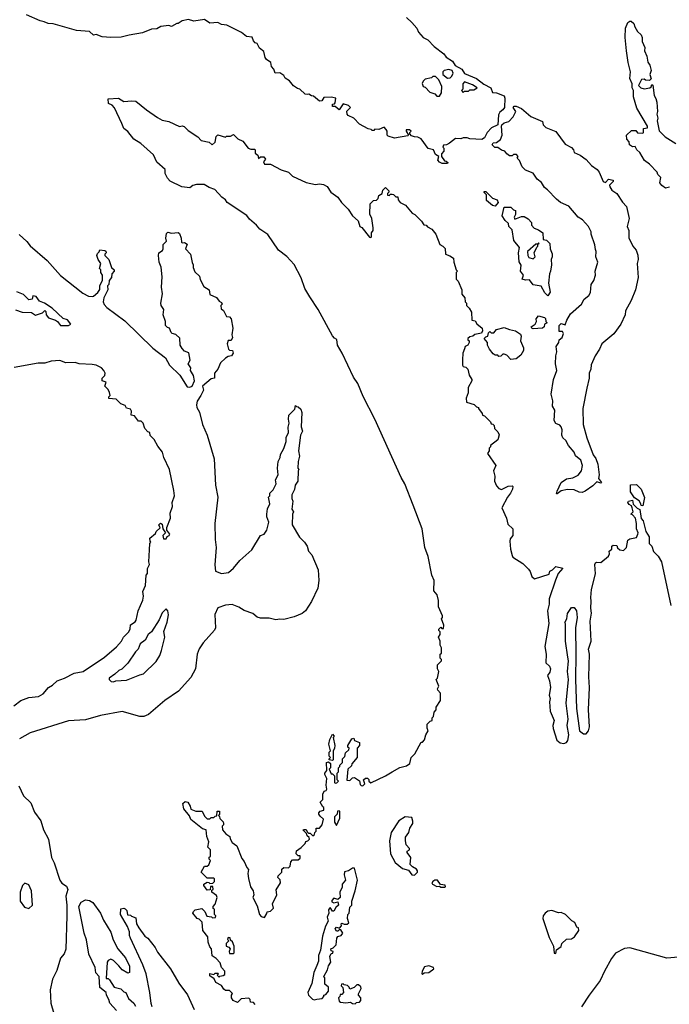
# Model space of a CAD drawing. Extents: x 2494118 to 2687960, y 757339 to 915227.
# Tile 11 of 256: x 2511436 to 2516355, y 844475 to 851930. Entities that reach past the tile are written whole.
import ezdxf

# ---------------------------------------------------------------- set-up
doc = ezdxf.new("R2010")
doc.units = 0

msp = doc.modelspace()

# ---------------------------------------------------------------- linework, layer by layer
at = {"layer": '0CON20XD'}
for points in [[(2514365, 851946.2), (2514405, 851907.5), (2514442.5, 851865), (2514456.2, 851836.2), (2514490, 851795), (2514525, 851778), (2514575, 851727.5), (2514648.3, 851671.7), (2514665, 851647.5), (2514713.3, 851615), (2514733.6, 851583.6), (2514783.8, 851555), (2514805, 851522.5), (2514895, 851486), (2514951.2, 851441.2), (2515002.5, 851415), (2515015, 851380), (2515045, 851376.7), (2515103, 851353), (2515110, 851335), (2515107.5, 851265), (2515095, 851246.7), (2515071.2, 851228.8), (2515061.2, 851208.8), (2515055.5, 851134.5), (2515007.9, 851112.1), (2514976, 851075), (2514956.2, 851035), (2514935, 851024), (2514845, 851027.5), (2514825, 851036.7), (2514795, 851036.7), (2514775, 851027.5), (2514735, 851030), (2514690, 850995), (2514667, 850983), (2514645, 850980), (2514640, 850965), (2514647, 850957), (2514647.5, 850935), (2514630, 850915), (2514630, 850895), (2514651.7, 850861.7), (2514665, 850860), (2514678.3, 850848.3), (2514675, 850840), (2514635, 850840), (2514615, 850852.5), (2514603, 850867), (2514610, 850895), (2514585, 850910), (2514570, 850945), (2514527.5, 850955), (2514477, 851027), (2514451.7, 851041.7), (2514425, 851042.5), (2514401.7, 851051.7), (2514390, 851065), (2514390, 851075), (2514400, 851085), (2514387, 851097), (2514363, 851097), (2514363.3, 851085), (2514380, 851055), (2514375, 851050), (2514275, 851034), (2514225, 851047.5), (2514217.5, 851055), (2514217.5, 851085), (2514211.7, 851098.3), (2514195, 851117.5), (2514155, 851097.5), (2514125, 851100), (2514118.3, 851091.7), (2514105, 851090), (2514098.3, 851098.3), (2514075, 851102.5), (2514009.3, 851139.3), (2513966.7, 851185), (2513924.2, 851204.2), (2513914.3, 851214.3), (2513911.7, 851238.3), (2513940, 851265), (2513925, 851280), (2513885, 851292.5), (2513855, 851247.5), (2513825, 851272.5), (2513805, 851273.3), (2513805, 851290), (2513818.3, 851291.7), (2513825, 851300), (2513830, 851335), (2513795, 851342.5), (2513738.3, 851341.7), (2513723.9, 851316.1), (2513705, 851314), (2513661.7, 851351.7), (2513645, 851352.5), (2513625, 851366.7), (2513615, 851362.5), (2513596.4, 851366.4), (2513557.5, 851405), (2513539.3, 851409.3), (2513508.8, 851428.8), (2513477.7, 851467.7), (2513447, 851487), (2513435, 851507.5), (2513405, 851527.5), (2513370, 851525), (2513360, 851555), (2513342.5, 851575), (2513337.5, 851605), (2513305, 851627.5), (2513293.8, 851643.8), (2513285, 851690), (2513252.5, 851715), (2513235, 851750), (2513220, 851755), (2513205, 851770), (2513195, 851797.5), (2513152.3, 851802.3), (2513115, 851832.5), (2513005, 851887.5), (2512965, 851893.8), (2512935, 851907.5), (2512875, 851903.8), (2512835, 851932.5), (2512755, 851920), (2512715, 851932.5), (2512665, 851922.5), (2512635, 851900), (2512625, 851900), (2512585, 851877.5), (2512565, 851886.7), (2512505, 851877.5), (2512475, 851860), (2512435, 851857.5), (2512365, 851830), (2512265, 851813.3), (2512205, 851796.7), (2512125, 851796.2), (2512060.7, 851800.7), (2512015, 851817.5), (2511995, 851812.5), (2511965, 851840), (2511865, 851848.8), (2511689.3, 851899.3), (2511650.7, 851900.7), (2511620, 851915), (2511590.5, 851920.5), (2511486.4, 851966.4)], [(2516355, 850662.5), (2516325, 850653.3), (2516297.5, 850675), (2516282.5, 850695), (2516290, 850735), (2516267.5, 850757.5), (2516262.5, 850775), (2516205, 850836.7), (2516167.5, 850865), (2516132.5, 850925), (2516110, 850945), (2516095, 850970), (2516075, 850967.5), (2516053.6, 850983.6), (2516050, 851005), (2516032.5, 851025), (2516030, 851055), (2516069.3, 851090.7), (2516101.7, 851091.7), (2516115, 851072.5), (2516155, 851070), (2516160, 851075), (2516160, 851105), (2516188.3, 851111.7), (2516190, 851125), (2516109.3, 851259.3), (2516083.8, 851345), (2516083, 851393), (2516073.3, 851415), (2516072.5, 851445), (2516056.2, 851485), (2516060, 851535), (2516043.3, 851605), (2516031.2, 851695), (2516020, 851795), (2516022.5, 851865), (2516041.7, 851908.3), (2516055, 851920), (2516065, 851920), (2516085, 851900), (2516092.5, 851875), (2516115, 851840), (2516142.5, 851815), (2516150, 851795), (2516150, 851765), (2516169.3, 851719.3), (2516167.5, 851695), (2516183.8, 851655), (2516191.7, 851608.3), (2516206.4, 851586.4), (2516216.2, 851545), (2516207.5, 851515), (2516217, 851483), (2516205, 851470), (2516175, 851472.5), (2516165, 851480), (2516145, 851477.5), (2516122.5, 851432.5), (2516140, 851415), (2516165, 851407.5), (2516207, 851413), (2516218.3, 851421.7), (2516221.7, 851438.3), (2516230, 851435), (2516240, 851355), (2516253.6, 851333.6), (2516261.2, 851305), (2516266.2, 851235), (2516260, 851215), (2516266.7, 851185), (2516262.5, 851165), (2516278.3, 851088.3), (2516323.9, 851043.9), (2516405, 850993.3)], [(2514615, 851350), (2514630, 851375), (2514632.5, 851425), (2514610, 851475), (2514585, 851500), (2514565, 851500), (2514555, 851490), (2514505, 851480), (2514490, 851465), (2514483, 851447), (2514490, 851425), (2514505, 851420), (2514541.7, 851381.7), (2514578.3, 851368.3), (2514595, 851350), (2514615, 851350)], [(2514675, 851487.5), (2514695, 851490), (2514708.3, 851501.7), (2514717.5, 851525), (2514710, 851545), (2514685, 851552.5), (2514650, 851545), (2514640, 851535), (2514640, 851515), (2514675, 851487.5)], [(2514795, 851380), (2514805, 851390), (2514835, 851390), (2514845, 851400), (2514875, 851400), (2514900, 851415), (2514865, 851437.5), (2514805, 851460), (2514790, 851445), (2514790, 851405), (2514780, 851395), (2514795, 851380)], [(2512898.3, 845368.3), (2512881.7, 845368.3), (2512878.3, 845341.7), (2512855, 845340), (2512830, 845375), (2512830, 845385), (2512855, 845400), (2512868.3, 845398.3), (2512875, 845390), (2512898.3, 845391.7), (2512910, 845405), (2512910, 845425), (2512905, 845430), (2512855, 845430), (2512810, 845475), (2512835, 845520), (2512855, 845520), (2512868.3, 845531.7), (2512880, 845565), (2512870, 845575), (2512871.7, 845588.3), (2512880, 845595), (2512880, 845645), (2512860, 845665), (2512867.5, 845705), (2512852.5, 845745), (2512847.5, 845795), (2512820, 845805), (2512732.5, 845875), (2512722.5, 845902.5), (2512677.5, 845955), (2512670, 845995), (2512688.3, 846011.7), (2512710, 846005), (2512727.5, 845975), (2512731.7, 845951.7), (2512768.3, 845938.3), (2512816.4, 845936.4), (2512835, 845900), (2512855, 845880), (2512875, 845880), (2512885, 845890), (2512905, 845890), (2512915, 845900), (2512928.3, 845901.7), (2512931.7, 845938.3), (2512948.3, 845938.3), (2512950, 845915), (2512940, 845905), (2512948.3, 845898.3), (2512951.7, 845881.7), (2512977, 845857), (2512980, 845845), (2512980, 845835), (2512970, 845825), (2512972.5, 845795), (2512997, 845767), (2513026.7, 845746.7), (2513028.3, 845728.3), (2513045, 845700), (2513080, 845675), (2513118.3, 845578.3), (2513136.2, 845556.2), (2513155, 845510), (2513167.5, 845495), (2513162.5, 845465), (2513168.3, 845428.3), (2513182.5, 845365), (2513202.5, 845335), (2513207.5, 845305), (2513200, 845285), (2513235, 845220), (2513252.5, 845155), (2513265, 845140), (2513288.3, 845131.7), (2513308.3, 845161.7), (2513310, 845175), (2513335, 845180), (2513357, 845203), (2513350, 845235), (2513382.5, 845305), (2513378.3, 845341.7), (2513410, 845395), (2513408.3, 845418.3), (2513390, 845435), (2513393, 845447), (2513410, 845465), (2513420, 845475), (2513421.7, 845498.3), (2513435, 845510), (2513471.7, 845508.3), (2513485, 845520), (2513490, 845555), (2513501.7, 845568.3), (2513545, 845570), (2513558.3, 845581.7), (2513558.3, 845598.3), (2513545, 845600), (2513530, 845615), (2513531.7, 845638.3), (2513568.3, 845661.7), (2513598.3, 845691.7), (2513601.7, 845708.3), (2513618.3, 845711.7), (2513630, 845725), (2513628.3, 845738.3), (2513611.7, 845751.7), (2513608.3, 845768.3), (2513583, 845793), (2513585, 845800), (2513605, 845800), (2513611.7, 845781.7), (2513621.7, 845771.7), (2513635, 845770), (2513655, 845750), (2513668.3, 845761.7), (2513670, 845775), (2513680, 845785), (2513681.7, 845808.3), (2513705, 845810), (2513727, 845833), (2513737, 845877), (2513710.7, 845900.7), (2513700, 845915), (2513700, 845925), (2513711.7, 845938.3), (2513740, 845945), (2513740, 845965), (2513730, 845970), (2513710, 846005), (2513730, 846025), (2513730, 846065), (2513741.7, 846088.3), (2513756.4, 846093.6), (2513762.5, 846105), (2513756.7, 846135), (2513762.5, 846185), (2513747.5, 846215), (2513747.5, 846225), (2513762.5, 846245), (2513760, 846305), (2513775, 846310), (2513788.3, 846298.3), (2513790, 846265), (2513780, 846255), (2513795, 846220), (2513805, 846220), (2513820, 846205), (2513820, 846155), (2513825, 846150), (2513838.3, 846151.7), (2513850, 846165), (2513840, 846175), (2513840, 846225), (2513850, 846235), (2513850, 846265), (2513860, 846275), (2513860, 846285), (2513880, 846305), (2513880, 846335), (2513898.3, 846351.7), (2513901.7, 846378.3), (2513927, 846403), (2513930, 846415), (2513921.7, 846421.7), (2513920, 846435), (2513950, 846485), (2513965, 846490), (2513971.7, 846471.7), (2514008.3, 846458.3), (2514010, 846435), (2513990, 846415), (2513990, 846345), (2513950, 846295), (2513948.3, 846281.7), (2513920, 846255), (2513911.7, 846171.7), (2513935, 846170), (2513955, 846190), (2513971.7, 846191.7), (2514008.3, 846168.3), (2514015, 846140), (2514021.7, 846131.7), (2514035, 846130), (2514050, 846145), (2514040, 846175), (2514053, 846187), (2514068.3, 846188.3), (2514078.3, 846178.3), (2514080, 846165), (2514095, 846153.3), (2514205, 846204.2), (2514256.7, 846235), (2514315, 846267.5), (2514365, 846281.2), (2514390.7, 846299.3), (2514400, 846345), (2514428.3, 846371.7), (2514475, 846460), (2514485, 846460), (2514501.7, 846478.3), (2514510, 846515), (2514530, 846545), (2514520, 846565), (2514520, 846595), (2514545, 846620), (2514560, 846625), (2514560, 846645), (2514570, 846655), (2514573, 846687), (2514590, 846705), (2514590, 846725), (2514622.5, 846775), (2514621.7, 846831.7), (2514603, 846853), (2514600, 846865), (2514610, 846885), (2514590, 846935), (2514600, 846945), (2514610, 846995), (2514600, 847015), (2514600, 847045), (2514630, 847075), (2514630, 847085), (2514620, 847095), (2514620, 847125), (2514630, 847135), (2514630, 847175), (2514620, 847195), (2514620, 847225), (2514607.5, 847255), (2514620, 847275), (2514620, 847295), (2514610, 847305), (2514610, 847315), (2514625, 847330), (2514631.7, 847321.7), (2514645, 847320), (2514647.5, 847345), (2514630, 847395), (2514637, 847403), (2514636.4, 847416.4), (2514607.5, 847485), (2514607, 847533), (2514596.2, 847575), (2514572.5, 847605), (2514573.3, 847685), (2514556.7, 847725), (2514528.8, 847865), (2514503.8, 847935), (2514482.5, 848075), (2514415, 848253.8), (2514352.5, 848415), (2514323.3, 848465), (2514126, 848906), (2514037.8, 849077.8), (2513995.4, 849175.4), (2513964.5, 849224.5), (2513877.5, 849405), (2513841.4, 849465), (2513837.7, 849507.7), (2513818.8, 849518.8), (2513805, 849536.7), (2513695.5, 849735.5), (2513631.7, 849831.7), (2513593.8, 849895), (2513565.9, 849975.9), (2513515, 850077.5), (2513458.3, 850138.3), (2513396.7, 850185), (2513315, 850303.3), (2513255, 850343.8), (2513230, 850375), (2513175, 850420), (2513156.4, 850446.4), (2513006.7, 850545), (2512993.3, 850565), (2512966.1, 850586.1), (2512913.6, 850643.6), (2512869.3, 850659.3), (2512833, 850683), (2512775, 850683.3), (2512746.4, 850673.6), (2512723.6, 850656.4), (2512663.6, 850663.6), (2512575, 850707.5), (2512555, 850730), (2512537.5, 850765), (2512537.5, 850795), (2512475, 850852.5), (2512448, 850908), (2512353, 850993), (2512300, 851025), (2512254.2, 851084.2), (2512223.8, 851105), (2512208.8, 851145), (2512153.6, 851263.6), (2512135, 851282.5), (2512107.5, 851295), (2512105, 851330), (2512183, 851337), (2512225, 851310), (2512285, 851316.7), (2512315, 851312.5), (2512395, 851247.5), (2512479.3, 851189.3), (2512515, 851170), (2512565, 851160), (2512645, 851122.5), (2512665, 851126.7), (2512680.7, 851120.7), (2512710.7, 851090.7), (2512785, 851042.5), (2512810, 851015), (2512871.7, 851001.7), (2512893, 850983), (2512917, 851003), (2512922.5, 851045), (2512935, 851057.5), (2512995, 851040), (2513002.5, 851047.5), (2513031.7, 851048.3), (2513055, 851060), (2513087, 851027), (2513125, 851010), (2513167, 850957), (2513185, 850950), (2513215, 850950), (2513220, 850945), (2513218.3, 850918.3), (2513240, 850905), (2513245, 850880), (2513258.3, 850891.7), (2513285, 850892.5), (2513297.5, 850875), (2513282.5, 850855), (2513290, 850835), (2513335.9, 850835.9), (2513415, 850793.8), (2513470, 850775), (2513502.5, 850745), (2513605, 850696.7), (2513675, 850682.5), (2513705, 850687.5), (2513735, 850682.5), (2513765, 850667.5), (2513793, 850623), (2513845, 850587.5), (2513872.5, 850545), (2513922.5, 850495), (2513956.1, 850446.1), (2513998.3, 850408.3), (2514012.5, 850365), (2514026.4, 850356.4), (2514085, 850282.5), (2514095, 850280), (2514100, 850285), (2514100, 850315), (2514112.5, 850335), (2514113.3, 850355), (2514102.5, 850425), (2514088.3, 850458.3), (2514090, 850535), (2514115, 850560), (2514137, 850563), (2514150, 850575), (2514155, 850600), (2514180, 850615), (2514185, 850640), (2514205, 850660), (2514230, 850635), (2514230, 850625), (2514220, 850615), (2514221.7, 850601.7), (2514235, 850600), (2514241.7, 850608.3), (2514255, 850610), (2514267, 850607), (2514285, 850590), (2514298.3, 850588.3), (2514302.5, 850565), (2514317, 850547), (2514357.5, 850525), (2514407.5, 850465), (2514426.7, 850455), (2514478.8, 850405), (2514495, 850377.5), (2514513.6, 850373.6), (2514522.7, 850362.7), (2514556.7, 850345), (2514586.2, 850305), (2514617, 850227), (2514640, 850215), (2514657, 850197), (2514660, 850155), (2514693.3, 850143.3), (2514720, 850125), (2514722.5, 850095), (2514740, 850035), (2514750, 850025), (2514740, 850015), (2514740, 849965), (2514755, 849950), (2514782.5, 849885), (2514783, 849853), (2514807.5, 849825), (2514810, 849795), (2514820, 849785), (2514820, 849765), (2514840, 849745), (2514857.5, 849715), (2514860, 849655), (2514885, 849650), (2514897, 849627), (2514937.5, 849595), (2514940, 849575), (2514933, 849557), (2514883, 849547), (2514867, 849533), (2514845, 849530), (2514830, 849515), (2514830, 849505), (2514838.3, 849498.3), (2514840, 849485), (2514830, 849465), (2514810, 849455), (2514803, 849437), (2514792.5, 849405), (2514787.5, 849355), (2514787.5, 849315), (2514793, 849303), (2514815, 849300), (2514830, 849285), (2514838.3, 849238.3), (2514860, 849205), (2514860, 849195), (2514832.5, 849145), (2514832.5, 849105), (2514817.5, 849065), (2514820, 849035), (2514877, 849017), (2514895, 849000), (2514910, 848995), (2514910, 848985), (2514938.3, 848948.3), (2514940, 848935), (2514955, 848930), (2515000, 848885), (2515005, 848870), (2515018.3, 848868.3), (2515028.3, 848858.3), (2515030, 848835), (2515055, 848810), (2515066.4, 848786.4), (2515055, 848750), (2515000, 848705), (2515000, 848695), (2514990, 848685), (2514990, 848665), (2514977.5, 848645), (2515040, 848555), (2515023.3, 848515), (2515033.3, 848475), (2515030, 848435), (2515045, 848400), (2515065, 848380), (2515085, 848372.5), (2515135, 848397.5), (2515165, 848400), (2515170, 848395), (2515167.5, 848375), (2515152.5, 848345), (2515128.8, 848315), (2515086.7, 848235), (2515121.2, 848155), (2515131.7, 848111.7), (2515170, 848075), (2515170, 848025), (2515150.5, 847999.5), (2515147.7, 847982.3), (2515152.3, 847922.3), (2515163.6, 847873.6), (2515170.7, 847860.7), (2515245, 847812.5), (2515289.3, 847769.3), (2515301.7, 847751.7), (2515312.5, 847715), (2515335, 847697.5), (2515445, 847732.5), (2515450, 847755), (2515470, 847765), (2515495, 847790), (2515548.3, 847778.3), (2515513, 847737), (2515492.5, 847687.5)], [(2515505, 848340), (2515500, 848340), (2515505, 848360), (2515536.2, 848425), (2515575, 848454), (2515625, 848461.2), (2515665, 848482.5), (2515688.8, 848515), (2515696.2, 848555), (2515684.1, 848594.1), (2515645, 848628.8), (2515635.5, 848655.5), (2515590.8, 848705), (2515570, 848745), (2515547.5, 848765), (2515540, 848785), (2515542.5, 848825), (2515537, 848847), (2515525, 848860), (2515495, 848872.5), (2515483.3, 848895), (2515487, 848973), (2515471.2, 849005), (2515472, 849045), (2515461.2, 849095), (2515476.7, 849205), (2515502.5, 849275), (2515493.8, 849325), (2515494.3, 849385), (2515503.8, 849415), (2515497.5, 849455), (2515517.5, 849485), (2515520, 849505), (2515542.5, 849525), (2515552.5, 849555), (2515545, 849570), (2515520, 849570), (2515520, 849615), (2515535, 849630), (2515565, 849620), (2515577.5, 849655), (2515607, 849703), (2515690, 849775), (2515710, 849815), (2515745, 849842.5), (2515757.5, 849865), (2515763.3, 849925), (2515783.8, 849955), (2515796.2, 849995), (2515792.5, 850025), (2515812.5, 850095), (2515797.5, 850135), (2515800, 850175), (2515795, 850190), (2515790, 850225), (2515762.5, 850305), (2515762.5, 850325), (2515743, 850363), (2515697.5, 850415), (2515664.1, 850434.1), (2515595, 850517.5), (2515530, 850545), (2515500.7, 850570.7), (2515433, 850643), (2515408.8, 850658.8), (2515386.1, 850696.1), (2515353.6, 850723.6), (2515325, 850767.5), (2515265, 850790), (2515240, 850815), (2515220, 850865), (2515201.7, 850881.7), (2515210, 850895), (2515198.3, 850908.3), (2515175, 850910), (2515165, 850900), (2515145, 850900), (2515123.6, 850913.6), (2515110, 850935), (2515085, 850942.5), (2515055, 850962.5), (2515033, 850963), (2515013.3, 850983.3), (2515021.7, 850998.3), (2515045, 851000), (2515077, 851023), (2515090, 851055), (2515082.9, 851125), (2515087.1, 851135), (2515105, 851149.2), (2515140.5, 851159.5), (2515173.3, 851195), (2515192.5, 851235), (2515173.6, 851266.4), (2515180, 851275), (2515195, 851276), (2515235, 851258.8), (2515306, 851196), (2515395, 851160), (2515400, 851135), (2515420, 851115), (2515495, 851083.8), (2515567, 850987), (2515615, 850963.3), (2515628.8, 850945), (2515633.8, 850923.8), (2515680, 850905), (2515725, 850871.2), (2515765, 850826.2), (2515808.8, 850795), (2515823.8, 850775), (2515853.9, 850703.9), (2515871.7, 850698.3), (2515895, 850722.5), (2515930, 850715), (2515930, 850705), (2515903, 850677), (2515903.3, 850665), (2515920.5, 850640.5), (2515956.7, 850615), (2515999.3, 850549.3), (2516030, 850515), (2516050, 850425), (2516036.7, 850365), (2516047, 850333), (2516048.3, 850278.3), (2516077.5, 850215), (2516103.3, 850185), (2516116.1, 850146.1), (2516118.8, 850115), (2516112.5, 850085), (2516118.3, 849978.3), (2516098.8, 849885), (2516066.2, 849805), (2516023.3, 849725), (2516021.2, 849695), (2515986.7, 849625), (2515935, 849552.5), (2515843.3, 849476.7), (2515826.7, 849435), (2515794.1, 849385.9), (2515763.6, 849316.4), (2515760, 849285), (2515747.5, 849255), (2515748.8, 849215), (2515731.2, 849141.2), (2515700, 848985), (2515703.3, 848865), (2515731.2, 848765), (2515777.5, 848635), (2515797.7, 848607.7), (2515813.8, 848565), (2515824, 848485), (2515818, 848455), (2515840, 848425), (2515835, 848420), (2515805, 848432), (2515775, 848400.8), (2515718.7, 848361.3), (2515695, 848351.4), (2515673, 848353), (2515635, 848371.2), (2515585, 848374), (2515536.1, 848363.9), (2515505, 848340)], [(2515035, 850517.5), (2515015, 850522.5), (2514970.7, 850560.7), (2514970, 850605), (2514951.7, 850621.7), (2514951.7, 850628.3), (2514965, 850630), (2515015, 850577.5), (2515050, 850565), (2515060, 850545), (2515035, 850517.5)], [(2515435, 849840), (2515411.7, 849861.7), (2515385, 849912.5), (2515325, 849922.5), (2515295, 849960), (2515265, 849957.5), (2515240, 849965), (2515250, 849995), (2515227.5, 850025), (2515231.7, 850071.7), (2515217, 850097), (2515212.5, 850165), (2515220, 850205), (2515178.3, 850258.3), (2515165, 850340), (2515140, 850365), (2515137, 850387), (2515110.7, 850410.7), (2515090, 850445), (2515105, 850510), (2515155, 850510), (2515175, 850490), (2515190, 850485), (2515190, 850455), (2515180, 850435), (2515185, 850420), (2515235, 850440), (2515255, 850440), (2515285, 850422.5), (2515310, 850395), (2515310, 850375), (2515331.7, 850351.7), (2515365, 850340), (2515397.5, 850315), (2515400, 850265), (2515425, 850260), (2515450, 850235), (2515452.5, 850195), (2515468, 850158), (2515468.8, 850135), (2515461.2, 850115), (2515463.8, 850075), (2515456.2, 850025), (2515446.7, 850005), (2515440, 849935), (2515453, 849867), (2515435, 849840)], [(2511433, 850303), (2511490.9, 850250.9), (2511515, 850218.8), (2511645, 850106.2), (2511743.7, 849993.7), (2511915, 849860), (2511958, 849838), (2511985, 849833.3), (2511995, 849837.5), (2512026.4, 849863.6), (2512041.7, 849888.3), (2512042.5, 849915), (2512061.7, 849958.3), (2512062.5, 849995), (2512050, 850015), (2512050, 850035), (2512040, 850045), (2512050, 850085), (2512030, 850115), (2512020, 850145), (2512025, 850160), (2512038.3, 850171.7), (2512041.7, 850188.3), (2512081.7, 850181.7), (2512088.3, 850178.3), (2512090, 850165), (2512080, 850155), (2512080, 850145), (2512110, 850115), (2512130, 850055), (2512150, 850035), (2512150, 850025), (2512133, 850007), (2512131.7, 849978.3), (2512112.5, 849955), (2512110, 849925), (2512100, 849915), (2512102.5, 849885), (2512072.5, 849825), (2512066.7, 849795), (2512075, 849773.3), (2512095, 849751.2), (2512231.2, 849651.2), (2512445, 849444.2), (2512539.7, 849369.7), (2512569.2, 849315), (2512647.5, 849237.5), (2512705, 849150), (2512725, 849146.7), (2512742.5, 849155), (2512760, 849195), (2512752.5, 849235), (2512730, 849275), (2512732.5, 849295), (2512712.5, 849325), (2512727.5, 849352.5), (2512717, 849407), (2512685, 849420), (2512665, 849440), (2512650, 849465), (2512648.3, 849518.3), (2512617, 849547), (2512590, 849555)], [(2512590, 849555), (2512581.7, 849561.7), (2512570, 849595), (2512555, 849600), (2512540, 849615), (2512540, 849645), (2512523.3, 849695), (2512526.7, 849736.7), (2512507.5, 849765), (2512503.3, 849785), (2512517.5, 849855), (2512510, 849905), (2512513.6, 849983.6), (2512506.4, 850056.4), (2512492.5, 850095), (2512486.7, 850145), (2512490, 850165), (2512516.4, 850183.6), (2512522.5, 850195), (2512521.7, 850228.3), (2512547, 850253), (2512542.5, 850275), (2512548.3, 850311.7), (2512558.3, 850321.7), (2512585, 850312.5), (2512635, 850320), (2512645, 850310), (2512657.5, 850275), (2512660, 850245), (2512665, 850240), (2512685, 850242.5), (2512705, 850230), (2512692.5, 850195), (2512730, 850155), (2512740.7, 850090.7), (2512750, 850075), (2512750, 850055), (2512761.7, 850021.7), (2512797, 849987), (2512803, 849963), (2512830.7, 849910.7), (2512870, 849885), (2512875, 849850), (2512925, 849827.5), (2512945, 849800), (2512965, 849790), (2512970, 849775), (2512960, 849765), (2512961.7, 849741.7), (2512978.3, 849728.3), (2513001.7, 849681.7), (2513025, 849680), (2513036.7, 849665), (2513048.8, 849595), (2513042.5, 849545), (2513046.7, 849525), (2513038.3, 849501.7), (2513015, 849500), (2513007.5, 849475), (2513017.5, 849435), (2513025, 849427.5), (2513046.4, 849426.4), (2513052.5, 849405), (2513040, 849385), (2513015, 849380), (2512995, 849367.5), (2512957, 849333), (2512937, 849283), (2512910, 849255), (2512910, 849215), (2512885, 849210), (2512820, 849155), (2512827.5, 849125), (2512806.7, 849085), (2512779.3, 849040.7), (2512774, 849015), (2512778, 848995), (2512798.3, 848958.3), (2512820, 848865), (2512854.4, 848784.4), (2512908.6, 848605), (2512918.9, 848405), (2512936, 848315), (2512914.3, 848115), (2512915.8, 847995), (2512922.9, 847935), (2512913, 847803), (2512918.8, 847755), (2512965, 847737.5), (2513015.7, 847744.3), (2513055, 847776.7), (2513103.3, 847835), (2513193.3, 847915), (2513260, 848025), (2513286.4, 848033.6), (2513307.5, 848065), (2513322.5, 848125), (2513307.5, 848165), (2513307.5, 848185), (2513313, 848227), (2513330, 848265), (2513320, 848315), (2513330, 848325), (2513330, 848345), (2513355, 848370), (2513377.5, 848415), (2513372.5, 848445), (2513392.5, 848485), (2513386.7, 848535), (2513392.5, 848585), (2513407.5, 848615), (2513411.2, 848638.8), (2513436.4, 848683.6), (2513453, 848737), (2513453.6, 848766.4), (2513470, 848805), (2513467.5, 848845), (2513477.5, 848875), (2513470, 848905), (2513473, 848937), (2513518.3, 848981.7), (2513525, 849010), (2513531.7, 849001.7), (2513545, 849000), (2513565, 848980), (2513572.5, 848955), (2513567, 848847), (2513576.7, 848815), (2513562.5, 848785), (2513546.7, 848665), (2513553.3, 848625), (2513543.3, 848585), (2513542.5, 848535), (2513550, 848525), (2513543.3, 848515), (2513542.5, 848435), (2513522.5, 848405), (2513517, 848373), (2513497, 848333), (2513496.7, 848305), (2513503.8, 848285), (2513497.5, 848225), (2513510, 848205), (2513502.5, 848185), (2513500, 848105), (2513555, 848012.5), (2513592.5, 847975), (2513613.6, 847943.6), (2513623.8, 847905), (2513647.7, 847877.7), (2513696.2, 847765), (2513701.2, 847685), (2513693.3, 847625), (2513644.4, 847525.6), (2513600, 847455), (2513575, 847434), (2513515, 847408), (2513435, 847387.5), (2513405, 847391.2), (2513375, 847386.7), (2513325, 847400), (2513258.3, 847398.3), (2513235, 847407.5), (2513200, 847435), (2513135, 847457.5), (2513095, 847483.3), (2513045, 847502), (2512995, 847497.1), (2512935, 847477.5), (2512914.3, 847425.7), (2512917.5, 847325), (2512911.7, 847308.3), (2512825, 847212), (2512793.8, 847166.2), (2512780, 847125), (2512767.1, 847015), (2512731.1, 846948.9), (2512638, 846845), (2512536, 846775), (2512410.6, 846669.4), (2512375, 846653.5), (2512345, 846654.5), (2512211.3, 846691.3), (2512046.9, 846663.1), (2511935, 846629.6), (2511805, 846622.3), (2511515, 846530.9), (2511434.7, 846485.3)], [(2515325, 850120), (2515340, 850135), (2515332.5, 850165), (2515351.7, 850208.3), (2515360, 850215), (2515360, 850230), (2515370, 850235), (2515365, 850240), (2515360, 850230), (2515345, 850230), (2515280, 850175), (2515282.5, 850145), (2515290.7, 850130.7), (2515325, 850120)], [(2511403, 849733), (2511455, 849716.7), (2511525, 849712.5), (2511555, 849692.5), (2511608.3, 849711.7), (2511625, 849727.5), (2511635, 849720), (2511637.5, 849695), (2511655, 849672.5), (2511706.2, 849656.2), (2511722.5, 849645), (2511745, 849613.8), (2511806.1, 849613.9), (2511822.5, 849625), (2511798.8, 849658.8), (2511765, 849667.5), (2511682.5, 849745), (2511623.6, 849783.6), (2511585, 849800), (2511560, 849835), (2511535, 849840), (2511530, 849815), (2511505, 849810), (2511465, 849850), (2511415, 849870)], [(2515325, 849590), (2515312.5, 849595), (2515307.5, 849605), (2515340, 849625), (2515350, 849645), (2515347.5, 849665), (2515363, 849687), (2515410, 849675), (2515417, 849667), (2515420, 849645), (2515430, 849635), (2515410, 849625), (2515407.5, 849605), (2515395, 849593.3), (2515325, 849590)], [(2515155, 849357.5), (2515125, 849390), (2515105, 849397.5), (2515093, 849397), (2515078.3, 849381.7), (2515065, 849380), (2515055, 849390), (2515035, 849390), (2515020.7, 849400.7), (2514992.5, 849435), (2514977.5, 849465), (2514977, 849487), (2514952.5, 849515), (2514965, 849530), (2514980, 849535), (2514985, 849560), (2514995, 849570), (2515005, 849560), (2515025, 849560), (2515046.7, 849583.3), (2515105, 849600), (2515145, 849583.3), (2515190, 849575), (2515228.3, 849548.3), (2515232.5, 849535), (2515228.3, 849498.3), (2515250, 849445), (2515250, 849425), (2515229.5, 849390.5), (2515195, 849363.3), (2515155, 849357.5)], [(2512332.5, 847455), (2512367.5, 847535), (2512372.5, 847565), (2512368.3, 847601.7), (2512387.5, 847645), (2512392.5, 847725), (2512402.5, 847737.5), (2512403.3, 847775), (2512417.5, 847805), (2512413.3, 847825), (2512417.5, 847915), (2512422.5, 847965), (2512430, 847975), (2512423, 847983), (2512422.5, 848005), (2512465, 848040), (2512470, 848055), (2512498.3, 848081.7), (2512490, 848105), (2512502.5, 848117.5), (2512515, 848110), (2512520, 848075), (2512540, 848045), (2512520, 848025), (2512525, 848000), (2512545, 848000), (2512551.7, 848018.3), (2512567.5, 848025), (2512572.5, 848035), (2512550, 848065), (2512550, 848085), (2512578.8, 848155), (2512576.2, 848195), (2512592, 848245), (2512589.2, 848275), (2512607.1, 848325), (2512604.2, 848365), (2512569.2, 848525), (2512526, 848615), (2512516, 848655), (2512481.7, 848701.7), (2512455, 848752.5), (2512423, 848783), (2512420, 848805), (2512405, 848810), (2512382.5, 848835), (2512370, 848875), (2512355, 848890), (2512335, 848890), (2512305, 848930), (2512280, 848935), (2512282.5, 848965), (2512275, 848980), (2512245, 848990), (2512235, 849010), (2512201.7, 849021.7), (2512167, 849057), (2512111.7, 849061.7), (2512110, 849075), (2512120, 849085), (2512117, 849107), (2512105, 849130), (2512080, 849155), (2512090, 849185), (2512060, 849195), (2512060, 849215), (2512080, 849235), (2512082.5, 849255), (2512073.3, 849275), (2512055, 849293.3), (2512015, 849313.8), (2511985, 849320), (2511885, 849323.3), (2511855, 849333.3), (2511785, 849331.2), (2511738.8, 849348.8), (2511675, 849344.2), (2511625, 849330), (2511575, 849328.8), (2511395, 849295.8)], [(2516155, 848250), (2516141.7, 848251.7), (2516140, 848265), (2516126, 848286), (2516090.7, 848310.7), (2516060, 848355), (2516061.7, 848408.3), (2516105, 848410), (2516142.5, 848375), (2516167, 848313), (2516155, 848250)], [(2515492.5, 847687.5), (2515444.1, 847545.9), (2515446, 847505), (2515431.2, 847455), (2515442.3, 847357.7), (2515411.2, 847185), (2515421.2, 847125), (2515420.7, 847060.7), (2515446.5, 847036.5), (2515455.8, 847015), (2515450.6, 846989.4), (2515432.5, 846965), (2515446.7, 846925), (2515453.8, 846875), (2515446.2, 846815), (2515451.7, 846791.7), (2515448, 846765), (2515453.3, 846695), (2515483.3, 846625), (2515473.8, 846585), (2515476.4, 846563.6), (2515504, 846475), (2515527.5, 846455), (2515555, 846450.8), (2515575, 846458), (2515586.4, 846473.6), (2515592.9, 846515), (2515581.4, 846585), (2515589.2, 846635), (2515574.2, 846755), (2515592, 846935), (2515584, 846995), (2515591.2, 847075), (2515586.7, 847103.3), (2515567.5, 847225), (2515567.5, 847355), (2515562.5, 847365), (2515577.5, 847395), (2515582.5, 847435), (2515615, 847480), (2515635, 847480), (2515652.5, 847455), (2515657.5, 847405), (2515643.8, 847325), (2515648, 847125), (2515644, 846935), (2515651.4, 846715), (2515675, 846546.7), (2515705, 846522), (2515725, 846524), (2515742, 846545), (2515749.2, 846575), (2515742.5, 846705), (2515751.2, 846875), (2515744.2, 846955), (2515751.2, 847125), (2515743.9, 847163.9), (2515762.5, 847225), (2515756.2, 847375), (2515766.1, 847436.1), (2515760, 847475), (2515763.6, 847526.4), (2515760, 847555), (2515766.7, 847615), (2515796.7, 847735), (2515790, 847805), (2515795, 847817.5), (2515805, 847822.5), (2515835, 847820), (2515893, 847867), (2515902.5, 847885), (2515900, 847905), (2515918.3, 847921.7), (2515920, 847945), (2515928.3, 847951.7), (2515958.3, 847948.3), (2515961.7, 847931.7), (2515980, 847915), (2516008.3, 847911.7), (2516030, 847935), (2516040.7, 847989.3), (2516055, 848000), (2516105, 848010), (2516117.5, 848035), (2516120, 848045), (2516106.7, 848075), (2516106.7, 848116.7), (2516097.5, 848155), (2516075, 848180), (2516062.5, 848185), (2516080, 848205), (2516073.3, 848235), (2516068.3, 848248.3), (2516050.3, 848260.3), (2516041.2, 848275), (2516046.4, 848283.6), (2516075, 848292.5), (2516081.7, 848261.7), (2516111.7, 848231.7), (2516131.7, 848221.7), (2516142.5, 848152.5), (2516156.7, 848135), (2516176.7, 848055), (2516202.5, 848015), (2516203, 847963), (2516222.5, 847945), (2516233.9, 847903.9), (2516269.1, 847869.1), (2516295.6, 847825), (2516365.5, 847495)], [(2512145, 846916.2), (2512165, 846924), (2512245, 846929.2), (2512345, 846970.8), (2512373, 846977), (2512469.1, 847070.9), (2512495.8, 847115), (2512510, 847155), (2512533.8, 847255), (2512527, 847297), (2512551.7, 847368.3), (2512562.5, 847425), (2512557.5, 847455), (2512545, 847470), (2512515, 847440), (2512492.5, 847385), (2512433.6, 847296.4), (2512407.5, 847275), (2512385, 847232.5), (2512347.5, 847205), (2512332.5, 847165), (2512312.5, 847145), (2512255, 847057.5), (2512208.3, 847011.7), (2512186.4, 847003.6), (2512156.1, 846973.9), (2512112.5, 846945), (2512113.3, 846935), (2512128.3, 846918.3), (2512145, 846916.2)], [(2511391.2, 846735), (2511445, 846776.2), (2511505, 846799.2), (2511577.5, 846805), (2511613.9, 846826.1), (2511653.3, 846875), (2511685, 846892), (2511720, 846925), (2511775, 846944), (2511848.3, 846981.7), (2511916.1, 846993.9), (2512077.3, 847102.7), (2512167.7, 847182.3), (2512206.1, 847223.9), (2512222.5, 847255), (2512262.5, 847295), (2512273, 847317), (2512275, 847347.5), (2512309.3, 847370.7), (2512317, 847383), (2512332.5, 847455)], [(2513805, 846320), (2513780, 846325), (2513780, 846335), (2513790, 846345), (2513780, 846355), (2513780, 846385), (2513790, 846395), (2513777.5, 846445), (2513785, 846480), (2513805, 846520), (2513817.5, 846505), (2513810, 846495), (2513821.2, 846435), (2513820, 846415), (2513808.3, 846391.7), (2513810, 846325), (2513805, 846320)], [(2511428.3, 846128.3), (2511465, 846053.3), (2511519.7, 845999.7), (2511548.9, 845928.9), (2511595.7, 845865), (2511617.3, 845797.3), (2511653.3, 845725), (2511677.6, 845587.6), (2511697.4, 845547.4), (2511740, 845415), (2511755, 845392.5), (2511789.1, 845369.1), (2511800, 845345), (2511784.4, 845295), (2511792.7, 845225), (2511793.6, 845145), (2511786.4, 844893.6), (2511772.9, 844857.1), (2511745, 844823.8), (2511717.7, 844732.3), (2511685.4, 844665), (2511666.9, 844585), (2511670.9, 844485), (2511693.6, 844405)], [(2513835, 845830), (2513860, 845885), (2513860, 845935), (2513855, 845940), (2513841.7, 845938.3), (2513840, 845915), (2513820, 845895), (2513820, 845855), (2513835, 845830)], [(2514425, 845454), (2514447.5, 845475), (2514447, 845487), (2514439.3, 845499.3), (2514410, 845515), (2514393.6, 845533.6), (2514397, 845587), (2514370, 845625), (2514370, 845635), (2514387.5, 845645), (2514387.5, 845655), (2514363, 845683), (2514356.7, 845715), (2514358.3, 845741.7), (2514382.5, 845775), (2514390.5, 845809.5), (2514412.5, 845845), (2514413, 845863), (2514405, 845890), (2514355, 845893.8), (2514306.2, 845865), (2514248, 845775), (2514235.9, 845714.1), (2514244.4, 845615), (2514279.7, 845549.7), (2514335, 845504.2), (2514380, 845490), (2514405, 845456.2), (2514425, 845454)], [(2513665, 844510), (2513685, 844513.3), (2513725, 844520), (2513740, 844535), (2513740, 844545), (2513755, 844550), (2513773.8, 844575), (2513773.9, 844603.9), (2513747.5, 844627.5), (2513747.5, 844675), (2513740, 844685), (2513767.5, 844735), (2513773, 844767), (2513792.5, 844795), (2513783.9, 844836.1), (2513795, 844860), (2513806.4, 844863.6), (2513810, 844875), (2513795, 844880), (2513792.5, 844895), (2513808.3, 844901.7), (2513832.5, 844925), (2513837.5, 844975), (2513845, 844987.5), (2513870, 844995), (2513882.5, 845015), (2513868.3, 845038.3), (2513855, 845040), (2513845, 845030), (2513835, 845030), (2513823.6, 845046.4), (2513835, 845060), (2513858.3, 845051.7), (2513871.7, 845068.3), (2513870, 845085), (2513875, 845090), (2513892.5, 845082.5), (2513915, 845082.5), (2513927, 845093), (2513917.5, 845125), (2513920, 845155), (2513930, 845165), (2513935, 845210), (2513950, 845225), (2513950, 845255), (2513976.7, 845335), (2513993.3, 845415), (2513970, 845505), (2513955, 845506.7), (2513925, 845486.7), (2513895, 845477.5), (2513892.5, 845455), (2513903.8, 845415), (2513878.8, 845385), (2513877.3, 845362.7), (2513860, 845325), (2513861.2, 845285), (2513845, 845267.5), (2513815, 845280), (2513798.3, 845261.7), (2513800, 845250), (2513815, 845242.5), (2513845, 845250), (2513850, 845225), (2513830.7, 845209.3), (2513815, 845180), (2513805, 845180), (2513787, 845207), (2513775, 845190), (2513777.5, 845165), (2513763.3, 845135), (2513772.5, 845105), (2513752.3, 845067.7), (2513728.3, 844991.7), (2513713.3, 844885), (2513697.5, 844845), (2513698.3, 844801.7), (2513685, 844770), (2513663.6, 844716.4), (2513647, 844633), (2513617.5, 844565), (2513622.5, 844545), (2513652.5, 844515), (2513665, 844510)], [(2511505, 845200), (2511532.5, 845225), (2511525.8, 845335), (2511505, 845380), (2511475, 845392.5), (2511456.7, 845375), (2511440, 845325), (2511440, 845255), (2511471.7, 845211.7), (2511505, 845200)], [(2514655, 845362.5), (2514660, 845365), (2514658.3, 845378.3), (2514621.7, 845381.7), (2514600, 845415), (2514580, 845415), (2514563.8, 845406.2), (2514557.5, 845395), (2514562.5, 845385), (2514595, 845367.5), (2514615, 845370), (2514625, 845362.5), (2514655, 845362.5)], [(2513220, 844475), (2513205, 844490), (2513182.5, 844492.5), (2513181.7, 844511.7), (2513171.7, 844521.7), (2513113, 844517), (2513085, 844490), (2513053.3, 844503.3), (2513040, 844525), (2513040, 844545), (2513048.3, 844558.3), (2513025, 844580), (2512995, 844580), (2512980.7, 844590.7), (2512965, 844617.5), (2512920.7, 844640.7), (2512908.3, 844668.3), (2512875, 844690), (2512875, 844707.5), (2512905, 844700), (2512915, 844710), (2512935, 844710), (2512940, 844705), (2512930, 844695), (2512945, 844680), (2512951.7, 844688.3), (2512977, 844693), (2512988.3, 844701.7), (2512990, 844725), (2512963, 844753), (2512955, 844790), (2512923, 844823), (2512892.3, 844842.3), (2512887.5, 844895), (2512875, 844910), (2512862.5, 844945), (2512860, 844985), (2512822.5, 845035), (2512817.5, 845097.5), (2512795, 845120), (2512780, 845125), (2512747.5, 845165), (2512751.7, 845178.3), (2512765, 845190), (2512815, 845200), (2512837, 845177), (2512851.7, 845141.7), (2512887, 845137), (2512895, 845130), (2512918.3, 845131.7), (2512920, 845145), (2512910, 845155), (2512910, 845195), (2512901.7, 845201.7), (2512900, 845215), (2512917, 845233), (2512930, 845285), (2512925, 845300), (2512890, 845325), (2512891.7, 845338.3), (2512900, 845345), (2512898.3, 845368.3)], [(2512168.3, 844428.3), (2512117.5, 844485), (2512111.7, 844511.7), (2512092.5, 844545), (2512090, 844565), (2512043, 844603), (2512037.5, 844685), (2512013, 844713), (2512007.5, 844755), (2511960, 844855), (2511942.3, 844962.3), (2511923.8, 845015), (2511884.1, 845215.9), (2511900.5, 845249.5), (2511933.9, 845266.1), (2511965, 845262), (2511988.8, 845245), (2512048, 845165), (2512071.4, 845111.4), (2512125, 845022.5), (2512144.1, 844964.1), (2512180, 844895), (2512236.1, 844826.1), (2512266.7, 844765), (2512267.5, 844715), (2512255, 844710), (2512212.5, 844735), (2512187.7, 844767.7), (2512145, 844806.7), (2512125, 844817.5), (2512105, 844807.5), (2512097.5, 844795), (2512091.7, 844671.7), (2512105, 844670), (2512115, 844660), (2512150, 844605), (2512201.7, 844591.7), (2512225, 844570), (2512240, 844565), (2512260, 844520), (2512300, 844485), (2512311.7, 844461.7)], [(2512440, 844455), (2512430.7, 844480.7), (2512422, 844565), (2512393.8, 844705), (2512368.8, 844775), (2512273.8, 844975), (2512266.7, 844995), (2512267.5, 845025), (2512252.5, 845065), (2512200, 845155), (2512201.7, 845198.3), (2512225, 845202.5), (2512235, 845197.5), (2512247.5, 845185), (2512251.7, 845151.7), (2512275, 845150), (2512281.7, 845141.7), (2512315, 845130), (2512320, 845085), (2512337.5, 845055), (2512382.3, 844992.3), (2512406.4, 844976.4), (2512462.5, 844905), (2512479.3, 844869.3), (2512578.8, 844745), (2512640.8, 844635), (2512707.6, 844547.6), (2512757.5, 844435)], [(2515495, 844860), (2515501.7, 844888.3), (2515536.4, 844913.6), (2515540, 844935), (2515575, 844967.5), (2515615, 844970), (2515637.5, 844985), (2515670, 845035), (2515667.5, 845055), (2515655, 845060), (2515640, 845095), (2515616.7, 845106.7), (2515567.5, 845155), (2515535, 845170), (2515515, 845168.8), (2515465, 845185.7), (2515435, 845179.2), (2515413.8, 845165), (2515398.6, 845145), (2515396.7, 845125), (2515445, 844980), (2515477.5, 844915), (2515483, 844863), (2515495, 844860)], [(2513055, 844860), (2513060, 844865), (2513060, 844915), (2513047, 844947), (2513031.7, 844961.7), (2513028.3, 844978.3), (2513015, 844980), (2513010, 844965), (2513020, 844955), (2513000, 844935), (2513000, 844915), (2513018.3, 844908.3), (2513030, 844895), (2513022.5, 844875), (2513025, 844860), (2513055, 844860)], [(2516425, 844832.5), (2516335.6, 844825.6), (2516055, 844903.3), (2516015, 844897.5), (2515948.3, 844861.7), (2515917.7, 844822.3), (2515863, 844727), (2515831.2, 844655), (2515746.7, 844545), (2515690, 844455)], [(2514485, 844702.5), (2514497.5, 844712.5), (2514535, 844716.7), (2514572.5, 844745), (2514570, 844755), (2514535, 844766.2), (2514500, 844760), (2514483, 844727), (2514480, 844705), (2514485, 844702.5)], [(2513975, 844480), (2513985, 844490), (2514008.3, 844491.7), (2514020, 844505), (2514020, 844525), (2514000, 844545), (2514000, 844555), (2514022.5, 844595), (2514018.3, 844608.3), (2514001.7, 844621.7), (2513988.3, 844621.7), (2513968.3, 844601.7), (2513935, 844590), (2513930, 844605), (2513917, 844617), (2513892.5, 844622.5), (2513885, 844630), (2513871.7, 844628.3), (2513870, 844615), (2513882.5, 844602.5), (2513887.5, 844565), (2513875, 844550), (2513861.7, 844548.3), (2513860, 844535), (2513850, 844525), (2513855, 844500), (2513865, 844492.5), (2513905, 844487.5), (2513941.7, 844491.7), (2513955, 844482.5), (2513975, 844480)]]:
    msp.add_lwpolyline(points, dxfattribs=at)

doc.saveas('drawing.dxf')
